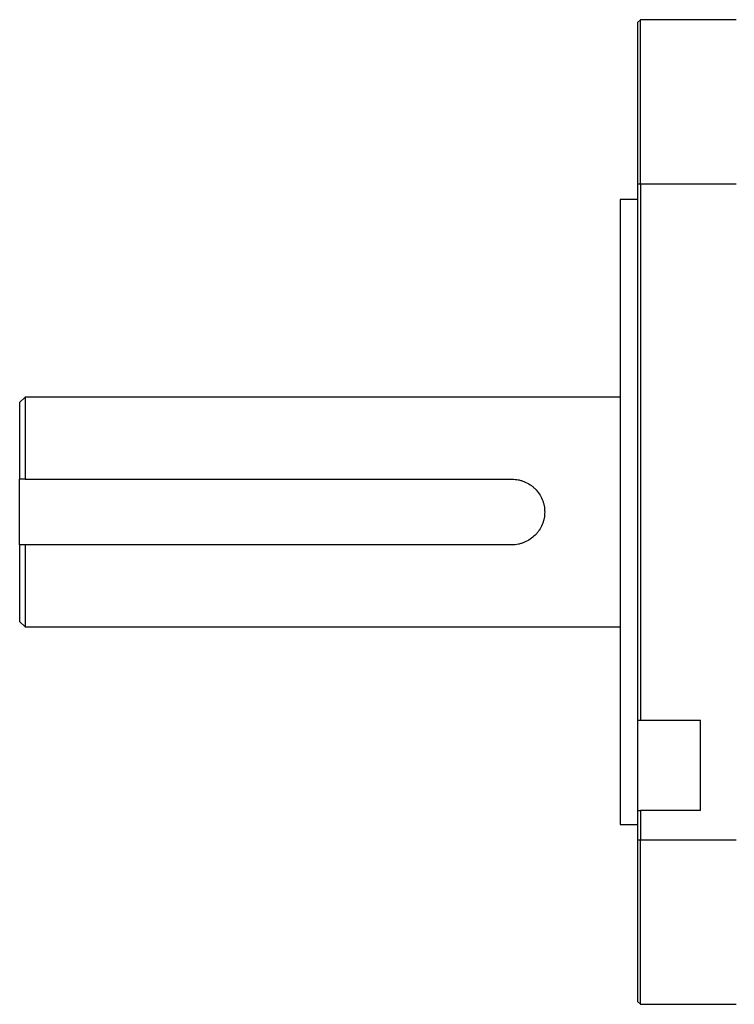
# Model space of a CAD drawing. Header units: millimetres. Extents: x 32176 to 34219, y 9943 to 11279.
# Tile 55 of 59: x 33828 to 33959, y 11049 to 11229. Entities that reach past the tile are written whole.
import ezdxf

# ---------------------------------------------------------------- set-up
doc = ezdxf.new("R2010")
doc.units = ezdxf.units.MM
doc.layers.add('Z_entity', color=7, linetype='Continuous')

msp = doc.modelspace()

# ---------------------------------------------------------------- linework, layer by layer
at = {"layer": 'Z_entity', "color": 7}
for p, q in [((33941.33, 11229.33), (33940.83, 11228.83)), ((33940.83, 11228.83), (33940.83, 11199.33)), ((33958.83, 11229.33), (33941.33, 11229.33)), ((33941.33, 11199.33), (33941.33, 11229.33)), ((33940.83, 11199.33), (33941.33, 11199.33)), ((33940.83, 11199.33), (33940.83, 11101.29)), ((33941.33, 11199.33), (33958.83, 11199.33)), ((33941.33, 11199.33), (33941.33, 11101.29)), ((33940.83, 11196.48), (33937.63, 11196.48)), ((33937.63, 11196.48), (33937.63, 11082.18)), ((33828.83, 11160.33), (33827.83, 11159.33)), ((33937.63, 11160.33), (33828.83, 11160.33)), ((33828.83, 11160.33), (33828.83, 11145.33)), ((33827.83, 11159.33), (33827.83, 11145.33)), ((33827.83, 11133.33), (33827.83, 11145.33)), ((33828.83, 11145.33), (33917.83, 11145.33)), ((33827.83, 11133.33), (33827.83, 11119.33)), ((33917.83, 11133.33), (33828.83, 11133.33)), ((33828.83, 11133.33), (33828.83, 11118.33)), ((33827.83, 11119.33), (33828.83, 11118.33)), ((33828.83, 11118.33), (33937.63, 11118.33)), ((33940.83, 11101.29), (33941.33, 11101.29)), ((33940.83, 11101.29), (33940.83, 11084.79)), ((33941.33, 11101.29), (33952.33, 11101.29)), ((33952.33, 11084.79), (33952.33, 11101.29)), ((33940.83, 11084.79), (33941.33, 11084.79)), ((33940.83, 11084.79), (33940.83, 11079.33)), ((33952.33, 11084.79), (33941.33, 11084.79)), ((33941.33, 11084.79), (33941.33, 11079.33)), ((33937.63, 11082.18), (33940.83, 11082.18)), ((33941.33, 11079.33), (33940.83, 11079.33)), ((33940.83, 11079.33), (33940.83, 11049.83)), ((33958.83, 11079.33), (33941.33, 11079.33)), ((33941.33, 11049.33), (33941.33, 11079.33)), ((33940.83, 11049.83), (33941.33, 11049.33)), ((33941.33, 11049.33), (33958.83, 11049.33))]:
    msp.add_line(p, q, dxfattribs=at)
for points in [[(33828.83, 11145.33), (33828.5, 11145.33), (33828.17, 11145.33), (33827.83, 11145.33)], [(33828.83, 11133.33), (33828.5, 11133.33), (33828.17, 11133.33), (33827.83, 11133.33)]]:
    msp.add_open_spline(points, degree=3, dxfattribs=at)
msp.add_open_spline([(33917.83, 11145.33), (33918.23, 11145.33), (33918.62, 11145.29), (33919.2, 11145.18), (33919.39, 11145.13), (33919.77, 11145.02), (33919.96, 11144.95), (33920.5, 11144.72), (33920.84, 11144.54), (33921.33, 11144.21), (33921.49, 11144.09), (33921.79, 11143.84), (33921.94, 11143.71), (33922.35, 11143.3), (33922.6, 11143), (33923.04, 11142.35), (33923.22, 11142), (33923.45, 11141.46), (33923.51, 11141.28), (33923.63, 11140.9), (33923.68, 11140.71), (33923.8, 11140.12), (33923.83, 11139.73), (33923.83, 11138.93), (33923.8, 11138.54), (33923.68, 11137.97), (33923.63, 11137.78), (33923.52, 11137.4), (33923.45, 11137.21), (33923.22, 11136.67), (33923.04, 11136.32), (33922.71, 11135.83), (33922.6, 11135.68), (33922.35, 11135.37), (33922.22, 11135.23), (33921.8, 11134.82), (33921.5, 11134.57), (33920.85, 11134.13), (33920.5, 11133.94), (33919.96, 11133.72), (33919.78, 11133.65), (33919.4, 11133.54), (33919.21, 11133.49), (33918.63, 11133.37), (33918.23, 11133.33), (33917.83, 11133.33)], degree=3, knots=[0, 0, 0, 0, 0.0625, 0.0625, 0.09375, 0.09375, 0.125, 0.125, 0.1875, 0.1875, 0.21875, 0.21875, 0.25, 0.25, 0.3125, 0.3125, 0.375, 0.375, 0.40625, 0.40625, 0.4375, 0.4375, 0.5, 0.5, 0.5625, 0.5625, 0.59375, 0.59375, 0.625, 0.625, 0.6875, 0.6875, 0.71875, 0.71875, 0.75, 0.75, 0.8125, 0.8125, 0.875, 0.875, 0.90625, 0.90625, 0.9375, 0.9375, 1, 1, 1, 1], dxfattribs=at)

doc.saveas('drawing.dxf')
